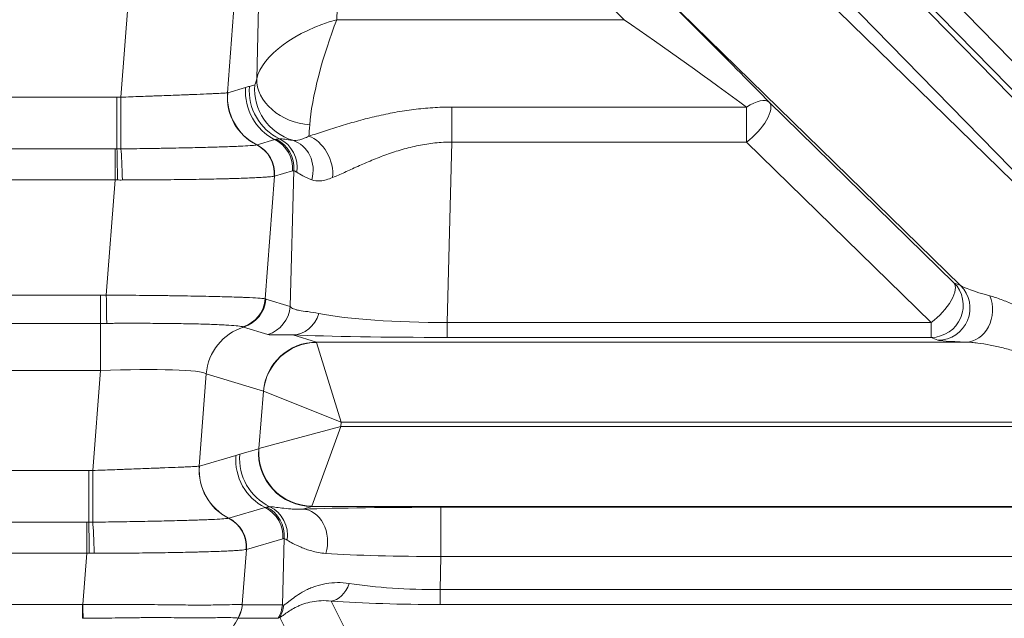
# Model space of a CAD drawing. Header units: millimetres. Extents: x 4 to 837, y 5 to 589.
# Tile 124 of 164: x 715.78 to 724.99, y 248.54 to 254.15. Entities that reach past the tile are written whole.
import ezdxf

# ---------------------------------------------------------------- set-up
doc = ezdxf.new("R2010")
doc.units = ezdxf.units.MM
doc.layers.add('1', color=7, linetype='Continuous', true_color=0xffffff)

msp = doc.modelspace()

# ---------------------------------------------------------------- linework, layer by layer
at = {"layer": '1', "color": 143, "linetype": 'Continuous', "lineweight": 13}
for p, q in [((721.4612, 257.4473), (729.8956, 248.8114)), ((721.228, 257.3442), (726.7952, 251.6441)), ((729.6836, 248.7593), (721.2491, 257.3952)), ((726.265, 251.5137), (720.6979, 257.2139)), ((721.0474, 256.5583), (726.2096, 251.5137)), ((724.5799, 251.6583), (720.5173, 255.6283)), ((716.723, 253.4205), (716.7947, 254.3691)), ((717.7861, 254.3389), (717.7198, 253.4607)), ((718.7492, 254.3762), (718.7431, 254.1457)), ((721.4329, 254.1457), (721.1971, 254.3762)), ((717.9928, 253.592), (718.0107, 254.2703)), ((718.7431, 254.1457), (721.4329, 254.1457)), ((717.7215, 253.4612), (717.8893, 253.5101)), ((717.9247, 253.5219), (717.9751, 253.5366)), ((710.0976, 253.4205), (716.6854, 253.4205)), ((716.6854, 252.9363), (716.6854, 253.4205)), ((722.7894, 253.3726), (724.5171, 251.6843)), ((719.8188, 253.3278), (722.5773, 253.3278)), ((719.8188, 253.3278), (719.8188, 253.0007)), ((722.5773, 253.0007), (722.5773, 253.3278)), ((717.9962, 252.9743), (718.1632, 253.0229)), ((719.8188, 253.0007), (719.7744, 251.3124)), ((722.5773, 253.0007), (719.8188, 253.0007)), ((724.305, 251.3124), (722.5773, 253.0007)), ((710.1158, 252.9363), (716.6672, 252.9363)), ((716.6672, 252.9363), (716.6672, 252.6458)), ((718.3276, 252.7306), (718.1605, 252.682)), ((718.3068, 251.4614), (718.3403, 252.7347)), ((716.6672, 252.6458), (710.1158, 252.6458)), ((716.5858, 251.568), (716.6672, 252.6458)), ((718.1605, 252.682), (718.0738, 251.5332)), ((724.5171, 251.6843), (724.5799, 251.6583)), ((710.2531, 251.5676), (716.5299, 251.5676)), ((716.5299, 251.3032), (716.5299, 251.5676)), ((718.0794, 251.5309), (718.3068, 251.4614)), ((716.5299, 251.3032), (710.2531, 251.3032)), ((716.5299, 251.3032), (716.5299, 250.8627)), ((718.0975, 251.1995), (717.8702, 251.269)), ((719.7744, 251.3124), (724.305, 251.3124)), ((719.7744, 251.1724), (719.7744, 251.3124)), ((724.305, 251.1724), (724.305, 251.3124)), ((718.3327, 251.1955), (718.5523, 251.1284)), ((724.305, 251.1724), (719.7744, 251.1724)), ((724.3679, 251.1463), (724.305, 251.1724)), ((718.5523, 251.1284), (724.6315, 251.1284)), ((718.7831, 250.3786), (718.5536, 251.1258)), ((716.5299, 250.8627), (710.2531, 250.8627)), ((716.4593, 249.9269), (716.5299, 250.8627)), ((717.5214, 250.8325), (717.4561, 249.9671)), ((718.0559, 250.6691), (717.5214, 250.8325)), ((718.0133, 250.1314), (718.0571, 250.6682)), ((718.7831, 250.3786), (718.0571, 250.6682)), ((718.78, 250.3399), (718.0133, 250.1314)), ((718.78, 250.3399), (718.5098, 249.5927)), ((718.7831, 250.3786), (718.78, 250.3399)), ((718.78, 250.3399), (726.984, 250.3399)), ((726.9452, 250.3786), (718.7831, 250.3786)), ((717.4577, 249.9676), (717.7987, 250.0669)), ((717.8341, 250.0787), (718.0119, 250.1305)), ((710.3614, 249.9269), (716.4216, 249.9269)), ((716.4216, 249.9269), (716.4216, 249.4427)), ((717.7324, 249.4807), (718.0726, 249.5797)), ((718.5083, 249.5901), (718.4233, 249.5654)), ((726.6734, 249.5901), (718.5083, 249.5901)), ((719.7167, 249.5823), (726.6702, 249.5823)), ((719.7167, 249.1225), (719.7167, 249.5823)), ((710.3796, 249.4427), (716.4034, 249.4427)), ((716.4034, 249.1522), (716.4034, 249.4427)), ((718.2369, 249.2874), (717.8968, 249.1884)), ((718.2333, 248.6704), (718.2497, 249.2915)), ((716.4034, 249.1522), (710.3796, 249.1522)), ((716.3672, 248.6723), (716.4034, 249.1522)), ((717.8968, 249.1884), (717.8578, 248.6713)), ((719.7167, 249.1225), (719.7085, 248.8114)), ((726.546, 249.1225), (719.7167, 249.1225)), ((719.7085, 248.8114), (726.8643, 248.8114)), ((719.7085, 248.8114), (719.7085, 248.6723)), ((710.421, 248.6723), (716.362, 248.6723)), ((717.8581, 248.6704), (718.2333, 248.6704)), ((718.6886, 248.7048), (718.8614, 248.3593)), ((726.8643, 248.6723), (719.7085, 248.6723)), ((718.1942, 248.5447), (717.819, 248.5447)), ((718.4302, 248.1107), (718.2095, 248.5519))]:
    msp.add_line(p, q, dxfattribs=at)
for centre, major_axis, ratio, start_param, end_param in [((722.1717, 253.958), (-1.0505, 1.0498), 0.01851, 4.102497, 5.256049), ((718.7431, 253.746), (-0.7444, -0.2674), 0.48275, 4.540655, 5.994238), ((718.7431, 253.746), (-0.2228, -0.7491), 0.167328, 4.199936, 5.653518), ((721.9596, 253.746), (-1.0506, 0.7498), 0.017505, 4.096494, 5.250045), ((717.9949, 253.7865), (-0.0206, -0.25), 0.087194, 0.033353, 0.686567), ((718.4893, 253.5515), (0.4912, -0.0935), 0.77245, 3.279264, 4.858354), ((718.2163, 253.4202), (-0.1443, 0.4787), 0.995612, 1.198056, 2.384063), ((718.2179, 253.4207), (-0.1398, 0.4801), 0.995643, 1.207413, 2.393768), ((718.3858, 253.4695), (-0.1398, 0.4801), 0.995643, 1.207413, 2.393812), ((718.4212, 253.4814), (-0.1398, 0.4801), 0.995643, 1.207413, 2.411234), ((718.4715, 253.496), (-0.1398, 0.4801), 0.995643, 1.207413, 2.56964), ((716.723, 253.3856), (0.0005, 0.5), 0.000077, 1.500983, 2.685659), ((722.5773, 253.1606), (-0.2148, -0.2094), 0.433312, 3.170642, 4.312607), ((722.5773, 253.1606), (0.2097, 0.2146), 0.402972, 4.321261, 6.254579), ((718.4914, 253.746), (-0.0204, -0.75), 0.029238, 0.402475, 0.68019), ((718.0297, 252.7549), (-0.0839, 0.288), 0.995643, 4.349005, 5.535405), ((718.0425, 252.759), (-0.0975, 0.2837), 0.995471, 4.301453, 5.487852), ((718.0776, 252.7606), (0.0336, 0.2981), 0.982269, 4.678398, 5.944958), ((718.2457, 252.7296), (0.0512, 0.2956), 0.915327, 4.590477, 6.157527), ((718.4811, 252.7795), (-0.1208, 0.2746), 0.688049, 4.019649, 5.714213), ((716.6854, 252.6668), (-0.0021, 0.3), 0.014605, 4.641342, 5.828738), ((716.7222, 252.6673), (-0.0062, 0.2999), 0.044184, 4.638292, 5.826805), ((717.86, 252.7057), (-0.0438, 0.2968), 0.993716, 4.484311, 5.671202), ((717.8618, 252.7061), (-0.0681, 0.2922), 0.995069, 4.402956, 5.589592), ((717.8627, 252.7063), (-0.0839, 0.288), 0.995643, 4.349005, 5.535405), ((724.305, 251.4723), (-0.2097, -0.2146), 0.402972, 1.179669, 3.112987), ((724.305, 251.4723), (0.1148, 0.2772), 0.997667, 3.535118, 5.88966), ((724.3679, 251.4462), (0.1148, 0.2772), 0.997667, 3.535118, 5.88966), ((725.8816, 251.4345), (-1.3108, 0.2377), 0.069564, 0.131149, 0.682722), ((716.5858, 251.5889), (0.004, -0.3), 0.000932, 4.782196, 5.970531), ((717.7759, 251.5575), (-0.1356, -0.2676), 0.995564, 0.767778, 1.956923), ((717.7815, 251.5552), (-0.0877, -0.2869), 0.996014, 0.598846, 1.785245), ((724.6315, 251.4283), (0.0114, 0.2998), 0.822387, 3.18762, 5.20347), ((718.0089, 251.4857), (-0.0877, -0.2869), 0.996014, 0.598846, 1.785245), ((718.3327, 251.4954), (-0.0131, -0.2997), 0.858349, 0.051043, 1.271884), ((719.8011, 251.5289), (-1.5008, -0.0097), 0.144199, 0.613318, 1.552033), ((718.0179, 250.792), (-0.1462, -0.4781), 0.996014, 3.740438, 4.926838), ((719.8011, 251.229), (-1.8006, -0.0008), 0.031454, 0.617206, 1.555922), ((718.5523, 250.6286), (0.1462, 0.4781), 0.996014, 0.297852, 1.785245), ((718.5536, 250.6277), (-0.3677, -0.3389), 0.992996, 3.971219, 5.453559), ((718.5313, 250.3786), (-0.0204, -0.75), 0.029238, 3.055122, 3.116209), ((725.8816, 251.1346), (-1.5156, 0.0132), 0.019978, 0.049407, 0.60098), ((716.5191, 250.7883), (-1.0057, -0.0385), 0.073389, 3.2207, 4.698766), ((718.0349, 250.4192), (-0.0206, -0.25), 0.087194, 3.061499, 3.122585), ((718.2951, 250.0264), (-0.1398, 0.4801), 0.995643, 1.207413, 2.393812), ((718.3305, 250.0382), (-0.1398, 0.4801), 0.995643, 1.207413, 2.411234), ((718.5083, 250.09), (-0.1398, 0.4801), 0.995643, 1.207413, 2.857034), ((718.5098, 250.0908), (0.3389, -0.3677), 0.991771, 3.890384, 5.534394), ((718.0317, 250.3804), (-0.0206, -0.25), 0.087194, 0.033353, 0.094439), ((717.9525, 249.9266), (0.1443, -0.4787), 0.995612, 4.339649, 5.525656), ((717.9542, 249.9271), (-0.1398, 0.4801), 0.995643, 1.207413, 2.393768), ((716.4593, 249.892), (-0.0005, -0.5), 0.000077, 4.642576, 5.827251), ((718.5282, 250.3399), (-0.0204, -0.75), 0.029238, 0.026976, 0.088063), ((717.9391, 249.3117), (0.0839, -0.288), 0.995643, 1.207413, 2.393812), ((717.9518, 249.3158), (0.0975, -0.2837), 0.995471, 1.15986, 2.34626), ((717.9869, 249.3174), (-0.0336, -0.2981), 0.982269, 1.536805, 2.803365), ((719.7405, 249.5275), (-1.8006, 0.0007), 0.030434, 4.725631, 5.532945), ((718.4233, 249.2655), (0.0097, -0.2998), 0.776151, 1.153536, 3.100066), ((716.4216, 249.1732), (0.0021, -0.3), 0.014605, 1.49975, 2.687146), ((716.4585, 249.1737), (0.0062, -0.2999), 0.044184, 1.4967, 2.685212), ((717.5963, 249.2121), (0.0438, -0.2968), 0.993716, 1.342719, 2.529609), ((717.5981, 249.2125), (0.0681, -0.2922), 0.995069, 1.261363, 2.447999), ((717.5989, 249.2127), (0.0839, -0.288), 0.995643, 1.207413, 2.393812), ((719.7405, 249.2276), (-1.5007, -0.0074), 0.069967, 0.747265, 1.554579), ((718.6886, 249.0038), (0.0212, 0.2992), 0.656626, 3.249241, 4.292694), ((719.7386, 249.1536), (-1.5008, -0.0132), 0.227876, 0.942941, 1.548759), ((716.3672, 248.6933), (-0.0016, 0.3), 0.000366, 1.640609, 2.094392), ((717.5599, 248.6956), (0.0555, 0.2948), 0.996153, 4.374299, 4.816677), ((717.9354, 248.6947), (0, 0.3), 0.996169, 4.18879, 4.631248), ((719.8224, 252.3355), (-1.5855, -3.6676), 0.050265, 6.261787, 6.32431), ((719.7386, 248.8546), (-1.8007, -0.0031), 0.101223, 0.948108, 1.553926), ((717.9507, 248.7019), (-0.1801, 0.2399), 0.981638, 3.549839, 3.962427), ((720.0812, 252.1855), (-1.8904, -3.64), 0.040137, 0.020842, 0.083364)]:
    msp.add_ellipse(centre, major_axis=major_axis, ratio=ratio, start_param=start_param, end_param=end_param, dxfattribs=at)
for points, knots in [([(716.723, 253.4205), (716.7852, 253.4227), (716.8465, 253.4249), (716.937, 253.4282), (716.9669, 253.4292), (717.0115, 253.4309), (717.0263, 253.4314), (717.0557, 253.4325), (717.0704, 253.433), (717.1427, 253.4357), (717.1977, 253.4378), (717.2762, 253.4408), (717.3016, 253.4418), (717.3388, 253.4432), (717.351, 253.4437), (717.375, 253.4447), (717.3867, 253.4451), (717.4438, 253.4474), (717.4852, 253.4491), (717.5409, 253.4515), (717.5584, 253.4522), (717.5912, 253.4537), (717.6062, 253.4544), (717.6473, 253.4563), (717.6694, 253.4574), (717.6946, 253.4589), (717.7017, 253.4593), (717.7129, 253.4601), (717.7171, 253.4604), (717.7198, 253.4607)], [0, 0, 0, 0, 0.125, 0.125, 0.1875, 0.1875, 0.21875, 0.21875, 0.25, 0.25, 0.375, 0.375, 0.4375, 0.4375, 0.46875, 0.46875, 0.5, 0.5, 0.625, 0.625, 0.6875, 0.6875, 0.75, 0.75, 0.875, 0.875, 0.9375, 0.9375, 1, 1, 1, 1]), ([(718.4811, 253.0557), (718.528, 253.0704), (718.5768, 253.0863), (718.6776, 253.1189), (718.7297, 253.1356), (718.8368, 253.1685), (718.8913, 253.1845), (719.0017, 253.2148), (719.0576, 253.2291), (719.1712, 253.2555), (719.2287, 253.2676), (719.3452, 253.2888), (719.4039, 253.2979), (719.5215, 253.3126), (719.6397, 253.3239), (719.7589, 253.3278), (719.8188, 253.3278)], [0, 0, 0, 0, 0.125, 0.125, 0.25, 0.25, 0.375, 0.375, 0.5, 0.5, 0.625, 0.625, 0.75, 0.75, 0.875, 1, 1, 1, 1]), ([(718.2065, 253.0309), (718.2207, 253.0306), (718.2381, 253.0288), (718.2792, 253.0237), (718.3029, 253.0204), (718.3304, 253.017)], [0, 0, 0, 0, 0.5, 0.5, 1, 1, 1, 1]), ([(718.3304, 253.017), (718.349, 253.0141), (718.3705, 253.0158), (718.4018, 253.0238), (718.4083, 253.0257), (718.4218, 253.0301), (718.4287, 253.0326), (718.4502, 253.041), (718.4652, 253.0477), (718.4811, 253.0557)], [0, 0, 0, 0, 0.5, 0.5, 0.625, 0.625, 0.75, 0.75, 1, 1, 1, 1]), ([(719.8188, 253.0007), (719.7658, 253.0005), (719.7133, 252.9975), (719.6093, 252.9865), (719.5578, 252.9784), (719.4813, 252.963), (719.4559, 252.9573), (719.4053, 252.9448), (719.3801, 252.9381), (719.3053, 252.9166), (719.2567, 252.9006), (719.1618, 252.8666), (719.1155, 252.8484), (719.0477, 252.8204), (719.0254, 252.8109), (718.9812, 252.7917), (718.9594, 252.7821), (718.8951, 252.7533), (718.8542, 252.7346), (718.7761, 252.6993), (718.7389, 252.6827), (718.7037, 252.6681)], [0, 0, 0, 0, 0.125, 0.125, 0.25, 0.25, 0.3125, 0.3125, 0.375, 0.375, 0.5, 0.5, 0.625, 0.625, 0.6875, 0.6875, 0.75, 0.75, 0.875, 0.875, 1, 1, 1, 1]), ([(716.7225, 252.9366), (716.802, 252.9375), (716.8801, 252.9385), (716.9952, 252.9402), (717.0332, 252.9408), (717.0898, 252.9418), (717.1085, 252.9421), (717.1459, 252.9428), (717.1645, 252.9431), (717.2563, 252.9448), (717.3261, 252.9463), (717.4255, 252.9486), (717.4577, 252.9494), (717.5204, 252.951), (717.5509, 252.9518), (717.638, 252.9544), (717.6906, 252.9561), (717.7614, 252.9587), (717.7836, 252.9596), (717.8149, 252.9609), (717.825, 252.9614), (717.8444, 252.9623), (717.8536, 252.9627), (717.8976, 252.965), (717.9262, 252.9667), (717.9592, 252.9694), (717.9685, 252.9702), (717.9838, 252.972), (717.9896, 252.9728), (717.9936, 252.9736)], [0, 0, 0, 0, 0.125, 0.125, 0.1875, 0.1875, 0.21875, 0.21875, 0.25, 0.25, 0.375, 0.375, 0.4375, 0.4375, 0.5, 0.5, 0.625, 0.625, 0.6875, 0.6875, 0.71875, 0.71875, 0.75, 0.75, 0.875, 0.875, 0.9375, 0.9375, 1, 1, 1, 1]), ([(718.1572, 252.681), (718.1473, 252.6788), (718.1297, 252.6766), (718.0923, 252.6733), (718.0779, 252.6723), (718.0536, 252.6707), (718.045, 252.6701), (718.0269, 252.6691), (718.0174, 252.6686), (717.9675, 252.666), (717.9212, 252.664), (717.8423, 252.6612), (717.8144, 252.6603), (717.7702, 252.659), (717.7551, 252.6586), (717.724, 252.6577), (717.7081, 252.6573), (717.6271, 252.6553), (717.5578, 252.6538), (717.4472, 252.6518), (717.4092, 252.6512), (717.3506, 252.6503), (717.3307, 252.65), (717.2905, 252.6495), (717.2702, 252.6492), (717.1684, 252.648), (717.0847, 252.6472), (716.9561, 252.6463), (716.9127, 252.646), (716.8468, 252.6457), (716.8246, 252.6456), (716.7803, 252.6455), (716.7581, 252.6454), (716.7359, 252.6454)], [0, 0, 0, 0, 0.125, 0.125, 0.1875, 0.1875, 0.21875, 0.21875, 0.25, 0.25, 0.375, 0.375, 0.4375, 0.4375, 0.46875, 0.46875, 0.5, 0.5, 0.625, 0.625, 0.6875, 0.6875, 0.71875, 0.71875, 0.75, 0.75, 0.875, 0.875, 0.9375, 0.9375, 0.96875, 0.96875, 1, 1, 1, 1]), ([(718.508, 252.6472), (718.4762, 252.6601), (718.4491, 252.6732), (718.403, 252.6974), (718.384, 252.7085), (718.3691, 252.7175)], [0, 0, 0, 0, 0.5, 0.5, 1, 1, 1, 1]), ([(718.7037, 252.6681), (718.6827, 252.6594), (718.6628, 252.6526), (718.6347, 252.6449), (718.6255, 252.6428), (718.6079, 252.6395), (718.5995, 252.6383), (718.5589, 252.6343), (718.5315, 252.6377), (718.508, 252.6472)], [0, 0, 0, 0, 0.25, 0.25, 0.375, 0.375, 0.5, 0.5, 1, 1, 1, 1]), ([(716.5858, 251.568), (716.6091, 251.5679), (716.6324, 251.5677), (716.679, 251.5675), (716.7023, 251.5674), (716.7717, 251.5669), (716.8175, 251.5666), (716.9533, 251.5654), (717.0417, 251.5645), (717.1497, 251.5631), (717.1712, 251.5628), (717.2138, 251.5622), (717.2768, 251.5613), (717.3371, 251.5603), (717.4543, 251.5583), (717.5277, 251.5568), (717.665, 251.5536), (717.7268, 251.552), (717.8093, 251.5494), (717.8351, 251.5485), (717.8713, 251.5471), (717.8829, 251.5467), (717.9053, 251.5458), (717.9161, 251.5453), (717.9672, 251.543), (717.9998, 251.5411), (718.0368, 251.5382), (718.0471, 251.5372), (718.0595, 251.5357), (718.0631, 251.5352), (718.0693, 251.5342), (718.0718, 251.5337), (718.0738, 251.5332)], [0, 0, 0, 0, 0.03125, 0.03125, 0.0625, 0.0625, 0.125, 0.125, 0.25, 0.25, 0.28125, 0.28125, 0.3125, 0.375, 0.375, 0.5, 0.5, 0.625, 0.625, 0.6875, 0.6875, 0.71875, 0.71875, 0.75, 0.75, 0.875, 0.875, 0.9375, 0.9375, 0.96875, 0.96875, 1, 1, 1, 1]), ([(724.8542, 251.5614), (724.8709, 251.5569), (724.8883, 251.5516), (724.9238, 251.5399), (724.9419, 251.5334), (724.997, 251.5127), (725.0347, 251.4971), (725.1112, 251.4631), (725.15, 251.4446), (725.2087, 251.4151), (725.2284, 251.405), (725.2678, 251.3841), (725.2875, 251.3733), (725.3468, 251.3402), (725.3861, 251.3171), (725.4645, 251.2688), (725.5035, 251.2435), (725.5808, 251.1906), (725.6192, 251.1629), (725.6948, 251.1049), (725.7322, 251.0746), (725.7689, 251.0426)], [0, 0, 0, 0, 0.0625, 0.0625, 0.125, 0.125, 0.25, 0.25, 0.375, 0.375, 0.4375, 0.4375, 0.5, 0.5, 0.625, 0.625, 0.75, 0.75, 0.875, 0.875, 1, 1, 1, 1]), ([(718.3068, 251.4614), (718.3129, 251.4526), (718.3228, 251.4453), (718.344, 251.4364), (718.3522, 251.4337), (718.3705, 251.429), (718.3806, 251.4268), (718.4143, 251.4208), (718.4409, 251.4174), (718.502, 251.409), (718.5366, 251.4039), (718.5747, 251.3964)], [0, 0, 0, 0, 0.25, 0.25, 0.375, 0.375, 0.5, 0.5, 0.75, 0.75, 1, 1, 1, 1]), ([(717.8634, 251.2712), (717.8613, 251.2719), (717.8587, 251.2726), (717.8528, 251.274), (717.8493, 251.2747), (717.8378, 251.2767), (717.8283, 251.278), (717.7951, 251.2818), (717.7664, 251.2842), (717.722, 251.2871), (717.7127, 251.2876), (717.6933, 251.2887), (717.6632, 251.2903), (717.6299, 251.2918), (717.559, 251.2946), (717.5063, 251.2963), (717.3894, 251.2992), (717.3269, 251.3004), (717.2273, 251.3019), (717.1932, 251.3024), (717.1229, 251.3031), (717.0866, 251.3034), (716.9767, 251.3042), (716.9017, 251.3044), (716.7864, 251.3044), (716.7475, 251.3043), (716.6885, 251.304), (716.6687, 251.304), (716.6292, 251.3037), (716.6094, 251.3036), (716.5895, 251.3035)], [0, 0, 0, 0, 0.03125, 0.03125, 0.0625, 0.0625, 0.125, 0.125, 0.25, 0.25, 0.28125, 0.28125, 0.3125, 0.375, 0.375, 0.5, 0.5, 0.625, 0.625, 0.6875, 0.6875, 0.75, 0.75, 0.875, 0.875, 0.9375, 0.9375, 0.96875, 0.96875, 1, 1, 1, 1]), ([(718.3327, 251.1955), (718.3004, 251.1977), (718.2712, 251.1979), (718.2195, 251.1972), (718.1969, 251.1963), (718.1677, 251.1954), (718.1588, 251.1951), (718.1425, 251.195), (718.1351, 251.1951), (718.1152, 251.1959), (718.105, 251.1972), (718.0975, 251.1995)], [0, 0, 0, 0, 0.25, 0.25, 0.5, 0.5, 0.625, 0.625, 0.75, 0.75, 1, 1, 1, 1]), ([(725.5926, 250.8325), (725.5531, 250.8559), (725.5131, 250.8773), (725.4323, 250.9169), (725.3915, 250.9352), (725.3094, 250.969), (725.2681, 250.9847), (725.1854, 251.0138), (725.1439, 251.0272), (725.0817, 251.0457), (725.061, 251.0516), (725.0197, 251.0629), (724.9991, 251.0683), (724.9378, 251.0834), (724.8974, 251.0924), (724.8179, 251.1079), (724.7788, 251.1143), (724.7218, 251.1217), (724.7031, 251.1237), (724.6664, 251.1269), (724.6486, 251.1279), (724.6315, 251.1284)], [0, 0, 0, 0, 0.125, 0.125, 0.25, 0.25, 0.375, 0.375, 0.5, 0.5, 0.5625, 0.5625, 0.625, 0.625, 0.75, 0.75, 0.875, 0.875, 0.9375, 0.9375, 1, 1, 1, 1]), ([(716.4593, 249.9269), (716.5215, 249.9291), (716.5827, 249.9313), (716.6732, 249.9345), (716.7032, 249.9356), (716.7477, 249.9373), (716.7625, 249.9378), (716.792, 249.9389), (716.8066, 249.9394), (716.8789, 249.9421), (716.9339, 249.9442), (717.0124, 249.9472), (717.0379, 249.9482), (717.0751, 249.9496), (717.0873, 249.9501), (717.1112, 249.9511), (717.1229, 249.9515), (717.18, 249.9538), (717.2214, 249.9555), (717.2771, 249.9579), (717.2947, 249.9586), (717.3274, 249.9601), (717.3424, 249.9608), (717.3835, 249.9627), (717.4056, 249.9638), (717.4308, 249.9653), (717.4379, 249.9657), (717.4491, 249.9665), (717.4533, 249.9668), (717.4561, 249.9671)], [0, 0, 0, 0, 0.125, 0.125, 0.1875, 0.1875, 0.21875, 0.21875, 0.25, 0.25, 0.375, 0.375, 0.4375, 0.4375, 0.46875, 0.46875, 0.5, 0.5, 0.625, 0.625, 0.6875, 0.6875, 0.75, 0.75, 0.875, 0.875, 0.9375, 0.9375, 1, 1, 1, 1]), ([(718.1158, 249.5877), (718.1292, 249.5874), (718.1452, 249.5859), (718.1829, 249.5813), (718.2045, 249.5782), (718.254, 249.572), (718.2818, 249.5689), (718.3298, 249.5656), (718.3468, 249.5648), (718.3831, 249.5642), (718.4025, 249.5644), (718.4233, 249.5654)], [0, 0, 0, 0, 0.25, 0.25, 0.5, 0.5, 0.75, 0.75, 0.875, 0.875, 1, 1, 1, 1]), ([(716.4588, 249.443), (716.5383, 249.4439), (716.6163, 249.4449), (716.7314, 249.4466), (716.7695, 249.4472), (716.826, 249.4482), (716.8448, 249.4485), (716.8821, 249.4492), (716.9008, 249.4495), (716.9926, 249.4512), (717.0624, 249.4527), (717.1618, 249.455), (717.194, 249.4558), (717.2566, 249.4574), (717.2872, 249.4582), (717.3743, 249.4608), (717.4268, 249.4625), (717.4977, 249.4651), (717.5199, 249.466), (717.5512, 249.4673), (717.5613, 249.4678), (717.5806, 249.4687), (717.5898, 249.4691), (717.6339, 249.4714), (717.6625, 249.4731), (717.6955, 249.4758), (717.7048, 249.4766), (717.72, 249.4784), (717.7258, 249.4792), (717.7299, 249.48)], [0, 0, 0, 0, 0.125, 0.125, 0.1875, 0.1875, 0.21875, 0.21875, 0.25, 0.25, 0.375, 0.375, 0.4375, 0.4375, 0.5, 0.5, 0.625, 0.625, 0.6875, 0.6875, 0.71875, 0.71875, 0.75, 0.75, 0.875, 0.875, 0.9375, 0.9375, 1, 1, 1, 1]), ([(718.64, 249.1508), (718.615, 249.1526), (718.5918, 249.1557), (718.5482, 249.1634), (718.5278, 249.1681), (718.4893, 249.1784), (718.4714, 249.1841), (718.4379, 249.1958), (718.4223, 249.2018), (718.3786, 249.2202), (718.3535, 249.2325), (718.3105, 249.2553), (718.2926, 249.2657), (718.2785, 249.2743)], [0, 0, 0, 0, 0.125, 0.125, 0.25, 0.25, 0.375, 0.375, 0.5, 0.5, 0.75, 0.75, 1, 1, 1, 1]), ([(717.8935, 249.1874), (717.8835, 249.1852), (717.8659, 249.183), (717.8285, 249.1797), (717.8142, 249.1787), (717.7899, 249.1771), (717.7813, 249.1765), (717.7632, 249.1755), (717.7536, 249.175), (717.7038, 249.1724), (717.6574, 249.1704), (717.5785, 249.1676), (717.5507, 249.1667), (717.5065, 249.1654), (717.4913, 249.165), (717.4603, 249.1641), (717.4443, 249.1637), (717.3633, 249.1617), (717.294, 249.1602), (717.1834, 249.1582), (717.1455, 249.1576), (717.0868, 249.1567), (717.067, 249.1564), (717.0267, 249.1558), (717.0065, 249.1556), (716.9046, 249.1544), (716.821, 249.1536), (716.6923, 249.1527), (716.6489, 249.1524), (716.583, 249.1521), (716.5609, 249.152), (716.5166, 249.1519), (716.4944, 249.1518), (716.4722, 249.1518)], [0, 0, 0, 0, 0.125, 0.125, 0.1875, 0.1875, 0.21875, 0.21875, 0.25, 0.25, 0.375, 0.375, 0.4375, 0.4375, 0.46875, 0.46875, 0.5, 0.5, 0.625, 0.625, 0.6875, 0.6875, 0.71875, 0.71875, 0.75, 0.75, 0.875, 0.875, 0.9375, 0.9375, 0.96875, 0.96875, 1, 1, 1, 1]), ([(718.2458, 248.6677), (718.2534, 248.6699), (718.2634, 248.6764), (718.2824, 248.6909), (718.2895, 248.6965), (718.3049, 248.7089), (718.3133, 248.7155), (718.3402, 248.7363), (718.3606, 248.7513), (718.4059, 248.7806), (718.4308, 248.7951), (718.4715, 248.8151), (718.4856, 248.8214), (718.5149, 248.8334), (718.5301, 248.839), (718.5767, 248.8543), (718.6093, 248.8625), (718.7109, 248.8795), (718.7837, 248.8809), (718.8594, 248.8691)], [0, 0, 0, 0, 0.125, 0.125, 0.1875, 0.1875, 0.25, 0.25, 0.375, 0.375, 0.5, 0.5, 0.5625, 0.5625, 0.625, 0.625, 0.75, 0.75, 1, 1, 1, 1]), ([(716.3622, 248.6723), (716.3621, 248.6497), (716.362, 248.6273), (716.3619, 248.5839), (716.3618, 248.5629), (716.3618, 248.5433)], [0, 0, 0, 0, 0.5, 0.5, 1, 1, 1, 1]), ([(716.362, 248.6723), (716.3621, 248.6723), (716.3623, 248.6723), (716.364, 248.6723), (716.3656, 248.6723), (716.3672, 248.6723)], [0, 0, 0, 0, 0.075481, 0.075481, 1, 1, 1, 1]), ([(716.3672, 248.6723), (716.3905, 248.6721), (716.4138, 248.6719), (716.4603, 248.6716), (716.4836, 248.6715), (716.553, 248.6713), (716.5988, 248.6713), (716.7345, 248.6714), (716.823, 248.6716), (716.9311, 248.6714), (716.9526, 248.6714), (716.9952, 248.6712), (717.0581, 248.6709), (717.1184, 248.6704), (717.2355, 248.6691), (717.309, 248.6681), (717.4121, 248.6671), (717.4448, 248.6669), (717.5067, 248.667), (717.5654, 248.6675), (717.6174, 248.6685), (717.666, 248.6694), (717.6887, 248.6698), (717.7502, 248.671), (717.783, 248.6714), (717.8203, 248.6716), (717.8307, 248.6715), (717.8433, 248.6715), (717.8469, 248.6714), (717.8531, 248.6714), (717.8557, 248.6713), (717.8578, 248.6713)], [0, 0, 0, 0, 0.03125, 0.03125, 0.0625, 0.0625, 0.125, 0.125, 0.25, 0.25, 0.28125, 0.28125, 0.3125, 0.375, 0.375, 0.5, 0.5, 0.5625, 0.5625, 0.625, 0.6875, 0.6875, 0.75, 0.75, 0.875, 0.875, 0.9375, 0.9375, 0.96875, 0.96875, 1, 1, 1, 1]), ([(717.8581, 248.6704), (717.8563, 248.6484), (717.852, 248.6265), (717.8389, 248.5843), (717.83, 248.5639), (717.819, 248.5447)], [0, 0, 0, 0, 0.5, 0.5, 1, 1, 1, 1]), ([(718.6886, 248.7048), (718.6251, 248.7119), (718.5654, 248.7085), (718.4843, 248.6931), (718.4587, 248.6863), (718.4226, 248.6741), (718.4109, 248.6698), (718.3886, 248.6607), (718.3779, 248.6559), (718.3471, 248.6411), (718.3284, 248.6306), (718.2948, 248.6099), (718.2798, 248.5996), (718.26, 248.5854), (718.2539, 248.5809), (718.2426, 248.5727), (718.2374, 248.5689), (718.2232, 248.5589), (718.2156, 248.5542), (718.2095, 248.5519)], [0, 0, 0, 0, 0.25, 0.25, 0.375, 0.375, 0.4375, 0.4375, 0.5, 0.5, 0.625, 0.625, 0.75, 0.75, 0.8125, 0.8125, 0.875, 0.875, 1, 1, 1, 1]), ([(717.8185, 248.5457), (717.8165, 248.546), (717.814, 248.5463), (717.808, 248.5469), (717.8044, 248.5472), (717.7922, 248.5481), (717.7821, 248.5486), (717.7458, 248.5498), (717.7138, 248.55), (717.6539, 248.5496), (717.6318, 248.5494), (717.5845, 248.5488), (717.5338, 248.5481), (717.4767, 248.5477), (717.4164, 248.5476), (717.3846, 248.5478), (717.2843, 248.5485), (717.2128, 248.5493), (717.0988, 248.5498), (717.0597, 248.5499), (716.9993, 248.5498), (716.9789, 248.5497), (716.9375, 248.5495), (716.9165, 248.5494), (716.8113, 248.5485), (716.7252, 248.5473), (716.5932, 248.5455), (716.5486, 248.5449), (716.4811, 248.5441), (716.4585, 248.5439), (716.4132, 248.5435), (716.3906, 248.5434), (716.3679, 248.5433)], [0, 0, 0, 0, 0.03125, 0.03125, 0.0625, 0.0625, 0.125, 0.125, 0.25, 0.25, 0.3125, 0.3125, 0.375, 0.4375, 0.4375, 0.5, 0.5, 0.625, 0.625, 0.6875, 0.6875, 0.71875, 0.71875, 0.75, 0.75, 0.875, 0.875, 0.9375, 0.9375, 0.96875, 0.96875, 1, 1, 1, 1])]:
    msp.add_open_spline(points, degree=3, knots=knots, dxfattribs=at)
for points, degree in [([(717.7198, 253.4607), (717.7204, 253.4609), (717.7209, 253.461), (717.7215, 253.4612)], 3), ([(717.8893, 253.5101), (717.8952, 253.5118), (717.907, 253.5158), (717.9188, 253.5202), (717.9247, 253.5219)], 3), ([(716.6854, 253.4205), (716.6979, 253.4205), (716.7105, 253.4205), (716.723, 253.4205)], 3), ([(718.1632, 253.0229), (718.1674, 253.0241), (718.1716, 253.0255), (718.1758, 253.0269)], 3), ([(718.1758, 253.0269), (718.1835, 253.0296), (718.1938, 253.0311), (718.2065, 253.0309)], 3), ([(716.6672, 252.9363), (716.6733, 252.9363), (716.6793, 252.9363), (716.6854, 252.9363)], 3), ([(716.6854, 252.9363), (716.6978, 252.9364), (716.7102, 252.9365), (716.7225, 252.9366)], 3), ([(717.9936, 252.9736), (717.9942, 252.9738), (717.9948, 252.9739), (717.9954, 252.974)], 3), ([(717.9954, 252.974), (717.9956, 252.9741), (717.9959, 252.9742), (717.9962, 252.9743)], 3), ([(718.3403, 252.7347), (718.3361, 252.7332), (718.3318, 252.7319), (718.3276, 252.7306)], 3), ([(718.3691, 252.7175), (718.3563, 252.7254), (718.3465, 252.7309), (718.3403, 252.7347)], 3), ([(716.6899, 252.6455), (716.6823, 252.6456), (716.6748, 252.6457), (716.6672, 252.6458)], 3), ([(716.7359, 252.6454), (716.7206, 252.6453), (716.7052, 252.6454), (716.6899, 252.6455)], 3), ([(718.1595, 252.6816), (718.1588, 252.6814), (718.158, 252.6812), (718.1572, 252.681)], 3), ([(718.1605, 252.682), (718.1602, 252.6818), (718.1599, 252.6817), (718.1595, 252.6816)], 3), ([(716.5299, 251.5676), (716.5486, 251.5676), (716.5672, 251.5677), (716.5858, 251.568)], 3), ([(718.0738, 251.5332), (718.0757, 251.5322), (718.0775, 251.5315), (718.0794, 251.5309)], 3), ([(716.5895, 251.3035), (716.5697, 251.3033), (716.5498, 251.3032), (716.5299, 251.3032)], 3), ([(717.8702, 251.269), (717.8681, 251.2696), (717.8659, 251.2704), (717.8634, 251.2712)], 3), ([(717.7987, 250.0669), (717.8045, 250.0686), (717.8163, 250.0726), (717.8282, 250.077), (717.8341, 250.0787)], 3), ([(717.4561, 249.9671), (717.4566, 249.9673), (717.4572, 249.9674), (717.4577, 249.9676)], 3), ([(716.4216, 249.9269), (716.4342, 249.9269), (716.4467, 249.9269), (716.4593, 249.9269)], 3), ([(718.0726, 249.5797), (718.0768, 249.5809), (718.081, 249.5823), (718.0852, 249.5837)], 3), ([(718.0852, 249.5837), (718.0928, 249.5864), (718.1032, 249.5879), (718.1158, 249.5877)], 3), ([(716.4034, 249.4427), (716.4095, 249.4427), (716.4156, 249.4427), (716.4216, 249.4427)], 3), ([(716.4216, 249.4427), (716.434, 249.4428), (716.4464, 249.4429), (716.4588, 249.443)], 3), ([(717.7299, 249.48), (717.7305, 249.4802), (717.7311, 249.4803), (717.7316, 249.4804)], 3), ([(717.7316, 249.4804), (717.7319, 249.4805), (717.7322, 249.4806), (717.7324, 249.4807)], 3), ([(718.2497, 249.2915), (718.2454, 249.29), (718.2412, 249.2887), (718.2369, 249.2874)], 3), ([(718.2785, 249.2743), (718.2656, 249.2822), (718.2558, 249.2877), (718.2497, 249.2915)], 3), ([(716.4262, 249.1519), (716.4186, 249.152), (716.411, 249.1521), (716.4034, 249.1522)], 3), ([(716.4722, 249.1518), (716.4568, 249.1517), (716.4415, 249.1518), (716.4262, 249.1519)], 3), ([(717.8958, 249.188), (717.895, 249.1878), (717.8943, 249.1876), (717.8935, 249.1874)], 3), ([(717.8968, 249.1884), (717.8965, 249.1882), (717.8961, 249.1881), (717.8958, 249.188)], 3), ([(717.8578, 248.6713), (717.8579, 248.6713), (717.858, 248.6713), (717.8581, 248.6713)], 3), ([(716.3679, 248.5433), (716.3659, 248.5433), (716.364, 248.5433), (716.362, 248.5433)], 3), ([(717.8192, 248.5451), (717.4248, 247.8593)], 1), ([(717.8191, 248.5456), (717.8189, 248.5456), (717.8187, 248.5457), (717.8185, 248.5457)], 3)]:
    msp.add_open_spline(points, degree=degree, dxfattribs=at)

doc.saveas('drawing.dxf')
